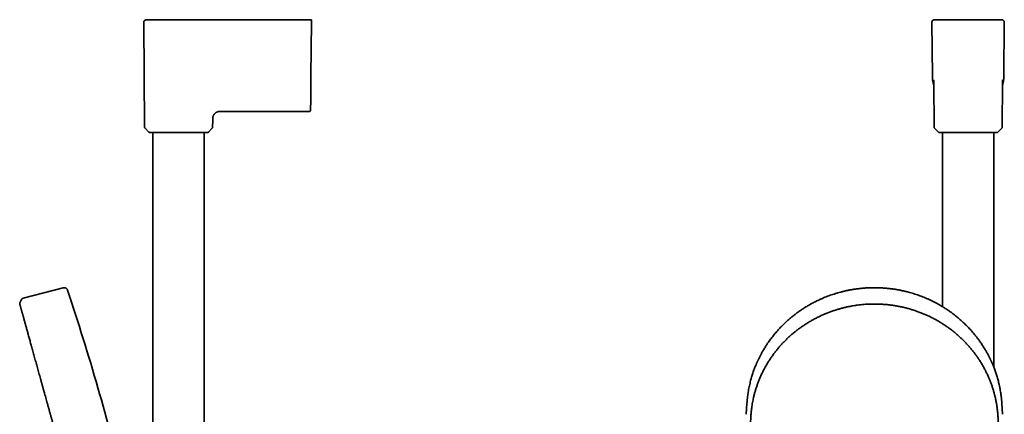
# Model space of a CAD drawing. Header units: millimetres. Extents: x 8 to 882, y 12 to 1914.
# Tile 25 of 27: x 68 to 488, y 1746 to 1914. Entities that reach past the tile are written whole.
import ezdxf

# ---------------------------------------------------------------- set-up
doc = ezdxf.new("R2010")
doc.units = ezdxf.units.MM

msp = doc.modelspace()

# ---------------------------------------------------------------- linework, layer by layer
at = {"color": 7, "linetype": 'Continuous', "lineweight": 35}
for p, q in [((121.04, 1912.96), (121.43, 1868.2)), ((135.67, 1913.97), (140.87, 1913.97)), ((185, 1913.99), (184.98, 1913.99)), ((189.86, 1913.99), (190.04, 1913.99)), ((189.95, 1913.99), (192.03, 1913.99)), ((192.32, 1890.05), (192.52, 1912.98)), ((457.08, 1912.98), (457.28, 1890.05)), ((458.05, 1913.99), (469.64, 1913.99)), ((469.64, 1913.99), (475.36, 1913.99)), ((475.36, 1913.99), (486.96, 1913.99)), ((487.73, 1890.05), (487.93, 1912.98)), ((457.84, 1887.33), (458, 1868.2)), ((487, 1868.2), (487.17, 1887.33)), ((154.14, 1874.95), (191.7, 1874.95)), ((150.43, 1868.2), (150.46, 1871.28)), ((121.61, 1867.78), (123.28, 1866.13)), ((123.7, 1865.95), (148.17, 1865.95)), ((124.98, 1865.95), (124.98, 1549.13)), ((146.88, 1549.13), (146.88, 1865.95)), ((148.59, 1866.13), (150.26, 1867.78)), ((458.18, 1867.78), (459.85, 1866.13)), ((460.27, 1865.95), (484.74, 1865.95)), ((461.55, 1865.95), (461.55, 1791.75)), ((483.45, 1765.92), (483.45, 1865.95)), ((485.16, 1866.13), (486.83, 1867.78)), ((86.76, 1799.74), (69.58, 1795.3)), ((68.88, 1794.73), (68.22, 1793.32)), ((378.22, 1750.58), (377.91, 1745.86)), ((487.2, 1745.86), (486.89, 1750.58))]:
    msp.add_line(p, q, dxfattribs=at)
at = {"color": 7, "linetype": 'Continuous', "lineweight": 35, "flags": 128}
msp.add_lwpolyline([(192.03, 1913.99), (192.03, 1913.99)], dxfattribs=at)
msp.add_lwpolyline([(192.03, 1913.99), (192.03, 1913.99)], dxfattribs=at)
msp.add_lwpolyline([(192.03, 1913.99), (192.03, 1913.99)], dxfattribs=at)
at = {"color": 7, "linetype": 'Continuous', "lineweight": 35}
for centre, radius, start, end in [((122.03, 1868.21), 0.6, 180.5, 225.25), ((149.83, 1868.21), 0.6, 314.75, 359.5), ((458.6, 1868.21), 0.6, 180.5, 225.25), ((486.4, 1868.21), 0.6, 314.75, 359.5), ((123.7, 1866.55), 0.6, 225.25, 270), ((148.17, 1866.55), 0.6, 270, 314.75), ((460.27, 1866.55), 0.6, 225.25, 270), ((484.74, 1866.55), 0.6, 270, 314.75), ((-858.6, 1481.12), 999, 13.54657, 18.53968)]:
    msp.add_arc(centre, radius, start, end, dxfattribs=at)
for points, knots in [([(122.04, 1913.96), (122, 1913.96), (121.93, 1913.96), (121.82, 1913.94), (121.72, 1913.91), (121.62, 1913.87), (121.53, 1913.83), (121.46, 1913.78), (121.39, 1913.72), (121.32, 1913.66), (121.24, 1913.57), (121.17, 1913.46), (121.11, 1913.35), (121.07, 1913.22), (121.05, 1913.09), (121.04, 1913), (121.04, 1912.95)], [0, 0, 0, 0, 0.066662, 0.139404, 0.20682, 0.267965, 0.338494, 0.395445, 0.443559, 0.504224, 0.579471, 0.668569, 0.743663, 0.824798, 0.910738, 1, 1, 1, 1]), ([(122.04, 1913.96), (122.04, 1913.96), (122.03, 1913.96), (122.05, 1913.96), (122.09, 1913.96), (122.15, 1913.96), (122.25, 1913.96), (122.37, 1913.96), (122.51, 1913.96), (122.68, 1913.97), (122.87, 1913.97), (123.08, 1913.97), (123.32, 1913.97), (123.58, 1913.97), (123.87, 1913.97), (124.18, 1913.97), (124.51, 1913.97), (124.86, 1913.97), (125.22, 1913.97), (125.61, 1913.97), (126.02, 1913.97), (126.45, 1913.97), (126.8, 1913.97), (127, 1913.97), (127.06, 1913.97)], [0, 0, 0, 0, 0.0010898, 0.0505624, 0.1000245, 0.1494821, 0.1989371, 0.2483884, 0.2969549, 0.3455239, 0.3940974, 0.4426755, 0.4921398, 0.5416032, 0.5910632, 0.6405193, 0.6899742, 0.7385487, 0.7871297, 0.8357228, 0.8843356, 0.9338594, 0.9834025, 1, 1, 1, 1]), ([(147.37, 1913.98), (147.1, 1913.98), (146.27, 1913.98), (144.86, 1913.98), (143.13, 1913.98), (141.37, 1913.98), (139.57, 1913.98), (137.79, 1913.98), (136.03, 1913.98), (134.29, 1913.97), (132.52, 1913.97), (130.73, 1913.97), (128.9, 1913.97), (127.67, 1913.97), (127.05, 1913.97)], [0, 0, 0, 0, 0.039994, 0.123232, 0.208199, 0.294892, 0.383311, 0.473454, 0.557599, 0.64319, 0.730228, 0.818709, 0.908634, 1, 1, 1, 1]), ([(134.78, 1913.97), (134.88, 1913.97), (135.17, 1913.97), (135.47, 1913.97), (135.67, 1913.97)], [0, 0, 0, 0, 0.335666, 1, 1, 1, 1]), ([(140.87, 1913.97), (144.28, 1913.98), (151.1, 1913.98), (161.33, 1913.98), (171.56, 1913.99), (181.8, 1913.99), (188.62, 1913.99), (192.03, 1913.99)], [0, 0, 0, 0, 0.2, 0.4, 0.6, 0.8, 1, 1, 1, 1]), ([(192.53, 1913.89), (192.53, 1913.9), (192.53, 1913.92), (192.52, 1913.94), (192.51, 1913.96), (192.5, 1913.98), (192.48, 1913.99), (192.47, 1914), (192.46, 1914.01), (192.45, 1914.02), (192.44, 1914.02), (192.44, 1914.02), (192.43, 1914.02), (192.42, 1914.03), (192.38, 1914.04), (192.33, 1914.05), (192.27, 1914.06), (192.21, 1914.05), (192.15, 1914.04), (192.09, 1914.02), (192.05, 1914), (192.03, 1913.99)], [0, 0, 0, 0, 0.130923, 0.246028, 0.345443, 0.429234, 0.497441, 0.550113, 0.579504, 0.600393, 0.6078, 0.613376, 0.615601, 0.621322, 0.658882, 0.711413, 0.782346, 0.826131, 0.876368, 0.933951, 1, 1, 1, 1]), ([(192.03, 1913.99), (192.06, 1913.99), (192.13, 1913.98), (192.22, 1913.95), (192.31, 1913.9), (192.38, 1913.84), (192.44, 1913.76), (192.49, 1913.68), (192.52, 1913.58), (192.53, 1913.52), (192.53, 1913.48)], [0, 0, 0, 0, 0.125984, 0.250663, 0.37524, 0.5, 0.624759, 0.749337, 0.874016, 1, 1, 1, 1]), ([(192.53, 1913.48), (192.53, 1913.48), (192.53, 1913.47), (192.53, 1913.46), (192.53, 1913.44), (192.53, 1913.4), (192.53, 1913.33), (192.53, 1913.27), (192.53, 1913.23), (192.53, 1913.2), (192.53, 1913.16), (192.52, 1913.08), (192.52, 1913.02), (192.52, 1912.98)], [0, 0, 0, 0, 0.1015446, 0.1845698, 0.2495249, 0.3692536, 0.4999517, 0.6275863, 0.6688351, 0.7097407, 0.7505142, 0.8527526, 1, 1, 1, 1]), ([(192.53, 1913.48), (192.53, 1913.52), (192.53, 1913.58), (192.53, 1913.68), (192.53, 1913.76), (192.53, 1913.83), (192.53, 1913.88), (192.53, 1913.89), (192.53, 1913.89)], [0, 0, 0, 0, 0.167203, 0.334406, 0.501607, 0.668806, 0.836002, 1, 1, 1, 1]), ([(458.05, 1913.99), (458, 1913.99), (457.92, 1913.98), (457.79, 1913.95), (457.67, 1913.9), (457.55, 1913.84), (457.45, 1913.77), (457.36, 1913.68), (457.27, 1913.59), (457.2, 1913.48), (457.15, 1913.37), (457.12, 1913.27), (457.09, 1913.18), (457.08, 1913.08), (457.08, 1913.01), (457.08, 1912.98)], [0, 0, 0, 0, 0.085585, 0.169645, 0.252729, 0.335231, 0.417422, 0.499484, 0.581564, 0.663807, 0.74641, 0.808785, 0.871688, 0.935336, 1, 1, 1, 1]), ([(458.05, 1913.99), (458.05, 1913.99), (458.06, 1913.99), (458.12, 1913.99), (458.21, 1913.98), (458.34, 1913.98), (458.45, 1913.98), (458.51, 1913.97)], [0, 0, 0, 0, 0.2, 0.4, 0.6, 0.8, 1, 1, 1, 1]), ([(484.33, 1913.99), (484.28, 1913.99), (484.03, 1913.99), (483.58, 1913.99), (483.01, 1914), (482.49, 1914), (482.01, 1914), (481.57, 1914.01), (481.17, 1914.01), (480.8, 1914.01), (480.45, 1914.01), (480.14, 1914.02), (479.85, 1914.02), (479.6, 1914.02), (479.38, 1914.02), (479.18, 1914.02), (479.01, 1914.02), (478.87, 1914.02), (478.76, 1914.03), (478.67, 1914.03), (478.6, 1914.03), (478.54, 1914.03), (478.49, 1914.03), (478.42, 1914.03), (478.33, 1914.03), (478.21, 1914.03), (478.03, 1914.03), (477.84, 1914.03), (477.62, 1914.03), (477.38, 1914.04), (477.12, 1914.04), (476.84, 1914.04), (476.55, 1914.04), (476.08, 1914.04), (475.42, 1914.05), (474.56, 1914.05), (473.67, 1914.05), (472.91, 1914.05), (472.27, 1914.05), (471.78, 1914.05), (471.27, 1914.05), (470.76, 1914.05), (470.27, 1914.05), (469.79, 1914.05), (469.34, 1914.05), (468.91, 1914.04), (468.51, 1914.04), (468.13, 1914.04), (467.78, 1914.04), (467.46, 1914.03), (467.17, 1914.03), (466.95, 1914.03), (466.8, 1914.03), (466.71, 1914.03), (466.63, 1914.03), (466.58, 1914.03), (466.54, 1914.03), (466.52, 1914.03), (466.48, 1914.03), (466.43, 1914.03), (466.36, 1914.03), (466.25, 1914.03), (466.13, 1914.02), (465.98, 1914.02), (465.81, 1914.02), (465.61, 1914.02), (465.39, 1914.02), (465.14, 1914.02), (464.84, 1914.02), (464.51, 1914.01), (464.15, 1914.01), (463.76, 1914.01), (463.34, 1914), (462.9, 1914), (462.42, 1914), (461.9, 1914), (461.34, 1913.99), (460.93, 1913.99), (460.71, 1913.99), (460.69, 1913.99)], [0, 0, 0, 0, 0.006565, 0.032272, 0.056504, 0.079261, 0.098826, 0.117151, 0.134237, 0.150083, 0.16469, 0.178057, 0.189885, 0.200538, 0.210014, 0.218315, 0.22544, 0.231389, 0.236161, 0.239831, 0.242446, 0.244902, 0.247322, 0.249815, 0.252826, 0.2587, 0.265972, 0.274642, 0.283563, 0.293599, 0.304749, 0.316836, 0.329196, 0.341765, 0.376457, 0.412645, 0.450329, 0.489508, 0.510029, 0.530937, 0.552233, 0.573916, 0.595318, 0.615529, 0.634544, 0.652361, 0.669744, 0.685814, 0.70057, 0.714013, 0.726143, 0.73696, 0.741635, 0.745617, 0.74878, 0.751124, 0.752391, 0.75322, 0.754531, 0.756616, 0.759923, 0.764228, 0.769532, 0.775835, 0.783135, 0.791434, 0.800732, 0.811028, 0.823744, 0.837713, 0.852934, 0.869407, 0.887133, 0.906111, 0.926341, 0.947824, 0.971673, 0.996896, 1, 1, 1, 1]), ([(485.24, 1913.97), (485.25, 1913.97), (485.34, 1913.97), (485.49, 1913.97), (485.69, 1913.97), (485.87, 1913.97), (486.02, 1913.97), (486.09, 1913.97), (486.12, 1913.97)], [0, 0, 0, 0, 0.016676, 0.221427, 0.426148, 0.63086, 0.835582, 1, 1, 1, 1]), ([(486.5, 1913.97), (486.56, 1913.98), (486.67, 1913.98), (486.8, 1913.98), (486.89, 1913.99), (486.95, 1913.99), (486.96, 1913.99), (486.96, 1913.99)], [0, 0, 0, 0, 0.2, 0.4, 0.6, 0.8, 1, 1, 1, 1]), ([(487.93, 1912.98), (487.93, 1913.02), (487.93, 1913.11), (487.9, 1913.24), (487.86, 1913.36), (487.8, 1913.48), (487.73, 1913.58), (487.65, 1913.68), (487.56, 1913.77), (487.45, 1913.84), (487.35, 1913.9), (487.25, 1913.94), (487.16, 1913.96), (487.06, 1913.98), (486.99, 1913.99), (486.96, 1913.99)], [0, 0, 0, 0, 0.085582, 0.169639, 0.252721, 0.335223, 0.417413, 0.499476, 0.581555, 0.663799, 0.746402, 0.808778, 0.871683, 0.935333, 1, 1, 1, 1]), ([(486.96, 1913.99), (486.96, 1913.99), (486.96, 1913.99), (486.96, 1913.98), (486.96, 1913.98)], [0, 0, 0, 0, 0.999742, 1, 1, 1, 1]), ([(192.2, 1875.45), (192.2, 1875.45), (192.2, 1875.46), (192.2, 1875.5), (192.2, 1875.57), (192.2, 1875.67), (192.2, 1875.8), (192.2, 1875.95), (192.2, 1876.13), (192.2, 1876.33), (192.21, 1876.56), (192.21, 1876.82), (192.21, 1877.1), (192.21, 1877.41), (192.22, 1877.74), (192.22, 1878.1), (192.22, 1878.47), (192.23, 1878.87), (192.23, 1879.28), (192.23, 1879.72), (192.24, 1880.18), (192.24, 1880.67), (192.25, 1881.17), (192.25, 1881.69), (192.26, 1882.22), (192.26, 1882.76), (192.27, 1883.32), (192.27, 1883.88), (192.28, 1884.46), (192.28, 1885.06), (192.29, 1885.66), (192.29, 1886.28), (192.3, 1886.91), (192.3, 1887.45), (192.31, 1887.9), (192.31, 1888.25), (192.31, 1888.59), (192.31, 1888.88), (192.32, 1889.12), (192.32, 1889.29), (192.32, 1889.46), (192.32, 1889.63), (192.32, 1889.83), (192.32, 1889.97), (192.32, 1890.05)], [0, 0, 0, 0, 0.027613, 0.05554, 0.083535, 0.111653, 0.139728, 0.167143, 0.19458, 0.222088, 0.249714, 0.277915, 0.305952, 0.33388, 0.361751, 0.38978, 0.417383, 0.444942, 0.472508, 0.500134, 0.528241, 0.556262, 0.584252, 0.612269, 0.640287, 0.667728, 0.695163, 0.722643, 0.750217, 0.778108, 0.80601, 0.833977, 0.86206, 0.890638, 0.906203, 0.921437, 0.936352, 0.951189, 0.959321, 0.967714, 0.974018, 0.981295, 0.989956, 1, 1, 1, 1]), ([(457.28, 1890.05), (457.28, 1889.83), (457.29, 1889.38), (457.34, 1888.71), (457.42, 1888.05), (457.53, 1887.39), (457.67, 1886.74), (457.78, 1886.29), (457.84, 1886.07), (457.85, 1886.06)], [0, 0, 0, 0, 0.165559, 0.331065, 0.496483, 0.661772, 0.826881, 0.988818, 1, 1, 1, 1]), ([(487.16, 1886.06), (487.17, 1886.09), (487.24, 1886.33), (487.35, 1886.8), (487.49, 1887.44), (487.59, 1888.09), (487.67, 1888.74), (487.72, 1889.4), (487.73, 1889.83), (487.73, 1890.05)], [0, 0, 0, 0, 0.024242, 0.188889, 0.353503, 0.51515, 0.676776, 0.838389, 1, 1, 1, 1]), ([(457.81, 1888.41), (457.81, 1888.41), (457.81, 1888.41), (457.81, 1888.4), (457.81, 1888.38), (457.81, 1888.36), (457.81, 1888.33), (457.81, 1888.31), (457.81, 1888.28), (457.81, 1888.24), (457.82, 1888.19), (457.82, 1888.13), (457.82, 1888.06), (457.82, 1888), (457.82, 1887.93), (457.83, 1887.86), (457.83, 1887.78), (457.83, 1887.7), (457.83, 1887.6), (457.83, 1887.52), (457.83, 1887.48), (457.83, 1887.46), (457.83, 1887.44), (457.84, 1887.4), (457.84, 1887.36), (457.84, 1887.33), (457.84, 1887.32)], [0, 0, 0, 0, 0.001867, 0.062515, 0.129554, 0.171205, 0.209357, 0.243932, 0.275397, 0.310659, 0.363871, 0.42259, 0.476077, 0.52405, 0.566812, 0.617066, 0.666914, 0.716732, 0.788485, 0.851298, 0.866945, 0.882429, 0.900339, 0.927315, 0.964001, 1, 1, 1, 1]), ([(487.17, 1887.31), (487.17, 1887.33), (487.17, 1887.36), (487.17, 1887.41), (487.17, 1887.44), (487.17, 1887.47), (487.17, 1887.5), (487.18, 1887.54), (487.18, 1887.62), (487.18, 1887.71), (487.18, 1887.81), (487.18, 1887.88), (487.18, 1887.93), (487.19, 1887.99), (487.19, 1888.04), (487.19, 1888.1), (487.19, 1888.16), (487.19, 1888.22), (487.2, 1888.26), (487.2, 1888.3), (487.2, 1888.33), (487.2, 1888.36), (487.2, 1888.39), (487.2, 1888.4), (487.2, 1888.4), (487.2, 1888.4)], [0, 0, 0, 0, 0.040167, 0.079352, 0.106418, 0.124157, 0.141357, 0.176166, 0.213209, 0.286637, 0.362978, 0.397147, 0.431756, 0.469754, 0.511818, 0.558159, 0.608999, 0.660618, 0.704787, 0.74611, 0.789587, 0.838963, 0.892574, 0.959098, 1, 1, 1, 1]), ([(150.46, 1871.28), (150.46, 1871.38), (150.46, 1871.59), (150.46, 1871.89), (150.47, 1872.19), (150.51, 1872.49), (150.58, 1872.77), (150.66, 1873.03), (150.76, 1873.26), (150.88, 1873.48), (151.02, 1873.69), (151.17, 1873.89), (151.34, 1874.08), (151.53, 1874.25), (151.73, 1874.41), (151.94, 1874.54), (152.17, 1874.66), (152.4, 1874.76), (152.65, 1874.85), (152.93, 1874.91), (153.23, 1874.95), (153.54, 1874.96), (153.84, 1874.95), (154.04, 1874.95), (154.14, 1874.95)], [0, 0, 0, 0, 0.050014, 0.100032, 0.150032, 0.200026, 0.250025, 0.291687, 0.333346, 0.375007, 0.41667, 0.458331, 0.499991, 0.541656, 0.583324, 0.62499, 0.666651, 0.708313, 0.749979, 0.799979, 0.849974, 0.899969, 0.949985, 1, 1, 1, 1]), ([(191.7, 1874.95), (191.74, 1874.96), (191.81, 1874.96), (191.9, 1874.99), (191.96, 1875.03), (191.99, 1875.05), (192.03, 1875.08), (192.08, 1875.14), (192.13, 1875.2), (192.16, 1875.27), (192.18, 1875.33), (192.19, 1875.39), (192.2, 1875.43), (192.2, 1875.45)], [0, 0, 0, 0, 0.150926, 0.280476, 0.351632, 0.409149, 0.457527, 0.554272, 0.683095, 0.758395, 0.839698, 0.925751, 1, 1, 1, 1]), ([(88.56, 1798.77), (88.53, 1798.85), (88.47, 1799.03), (88.33, 1799.28), (88.14, 1799.5), (87.89, 1799.67), (87.61, 1799.79), (87.32, 1799.83), (87.03, 1799.81), (86.85, 1799.76), (86.76, 1799.74)], [0, 0, 0, 0, 0.119553, 0.24175, 0.369229, 0.500015, 0.630802, 0.758261, 0.880449, 1, 1, 1, 1]), ([(432.55, 1799.82), (432.24, 1799.82), (431.62, 1799.82), (430.7, 1799.79), (429.81, 1799.76), (428.95, 1799.71), (428.12, 1799.65), (427.32, 1799.58), (426.52, 1799.5), (425.73, 1799.41), (424.94, 1799.31), (424.19, 1799.2), (423.47, 1799.09), (422.79, 1798.97), (422.14, 1798.85), (421.53, 1798.74), (420.95, 1798.62), (420.4, 1798.5), (419.92, 1798.39), (419.51, 1798.29), (419.15, 1798.21), (418.8, 1798.12), (418.46, 1798.03), (417.86, 1797.88), (417.01, 1797.64), (415.91, 1797.31), (414.8, 1796.96), (413.69, 1796.57), (412.58, 1796.16), (411.46, 1795.73), (410.35, 1795.26), (409.34, 1794.81), (408.44, 1794.39), (407.64, 1794), (406.85, 1793.6), (406.05, 1793.18), (405.26, 1792.75), (404.48, 1792.3), (403.69, 1791.84), (402.91, 1791.36), (402.14, 1790.87), (401.41, 1790.38), (400.71, 1789.9), (400.08, 1789.46), (399.51, 1789.04), (398.98, 1788.64), (398.44, 1788.24), (397.9, 1787.81), (397.34, 1787.36), (396.79, 1786.9), (396.23, 1786.43), (395.69, 1785.95), (395.13, 1785.45), (394.58, 1784.94), (393.97, 1784.36), (393.3, 1783.7), (392.58, 1782.96), (391.87, 1782.21), (391.17, 1781.44), (390.49, 1780.64), (389.82, 1779.85), (389.18, 1779.04), (388.55, 1778.23), (387.94, 1777.4), (387.33, 1776.55), (386.8, 1775.76), (386.32, 1775.04), (385.91, 1774.39), (385.51, 1773.74), (385.13, 1773.09), (384.77, 1772.46), (384.43, 1771.85), (384.1, 1771.24), (383.79, 1770.66), (383.5, 1770.08), (383.28, 1769.63), (383.13, 1769.31), (383.03, 1769.11), (382.94, 1768.91), (382.86, 1768.74), (382.79, 1768.59), (382.72, 1768.45), (382.67, 1768.33), (382.63, 1768.23), (382.59, 1768.16), (382.56, 1768.09), (382.52, 1768), (382.47, 1767.89), (382.41, 1767.75), (382.34, 1767.6), (382.27, 1767.41), (382.18, 1767.21), (382.01, 1766.82), (381.78, 1766.25), (381.49, 1765.51), (381.2, 1764.72), (380.9, 1763.89), (380.61, 1763.01), (380.32, 1762.11), (380.05, 1761.18), (379.78, 1760.19), (379.52, 1759.15), (379.27, 1758.06), (379.04, 1756.97), (378.84, 1755.87), (378.7, 1755), (378.61, 1754.37), (378.56, 1753.98), (378.51, 1753.58), (378.46, 1753.19), (378.42, 1752.82), (378.38, 1752.47), (378.35, 1752.14), (378.32, 1751.84), (378.3, 1751.57), (378.28, 1751.32), (378.26, 1751.1), (378.24, 1750.91), (378.23, 1750.74), (378.23, 1750.64), (378.22, 1750.59)], [0, 0, 0, 0, 0.011507, 0.022678, 0.033516, 0.044018, 0.054186, 0.06402, 0.073518, 0.083581, 0.093238, 0.10249, 0.111338, 0.11978, 0.127818, 0.135451, 0.142678, 0.149501, 0.155919, 0.160677, 0.165186, 0.169485, 0.173772, 0.178072, 0.192042, 0.206146, 0.220384, 0.234757, 0.249264, 0.263908, 0.2787, 0.293644, 0.30445, 0.315334, 0.326297, 0.337337, 0.348457, 0.359624, 0.37054, 0.382172, 0.393409, 0.404251, 0.414698, 0.424751, 0.432827, 0.440885, 0.449203, 0.457779, 0.466614, 0.475708, 0.48452, 0.493563, 0.502811, 0.512126, 0.521486, 0.534193, 0.546983, 0.559855, 0.57281, 0.585848, 0.599026, 0.611609, 0.624345, 0.637234, 0.650276, 0.663471, 0.67299, 0.682587, 0.692242, 0.701675, 0.710797, 0.719608, 0.728107, 0.736508, 0.744581, 0.752326, 0.755278, 0.758156, 0.760806, 0.763202, 0.765345, 0.767234, 0.768915, 0.770325, 0.771242, 0.772043, 0.773224, 0.774786, 0.776607, 0.778767, 0.781264, 0.7841, 0.78726, 0.797059, 0.807118, 0.817438, 0.828784, 0.84043, 0.852374, 0.864618, 0.877012, 0.891091, 0.905166, 0.919235, 0.9333, 0.94736, 0.95238, 0.957399, 0.962418, 0.967435, 0.972247, 0.976713, 0.980831, 0.984602, 0.988028, 0.991108, 0.993843, 0.996236, 0.998287, 1, 1, 1, 1]), ([(486.89, 1750.59), (486.88, 1750.64), (486.88, 1750.74), (486.86, 1750.91), (486.85, 1751.1), (486.83, 1751.32), (486.81, 1751.57), (486.79, 1751.84), (486.76, 1752.14), (486.73, 1752.45), (486.69, 1752.79), (486.65, 1753.15), (486.61, 1753.53), (486.54, 1754.03), (486.46, 1754.65), (486.31, 1755.59), (486.11, 1756.73), (485.87, 1757.92), (485.63, 1758.99), (485.4, 1759.92), (485.15, 1760.85), (484.89, 1761.77), (484.61, 1762.67), (484.33, 1763.54), (484.03, 1764.38), (483.74, 1765.2), (483.43, 1765.99), (483.19, 1766.59), (483.02, 1767), (482.93, 1767.22), (482.84, 1767.42), (482.76, 1767.6), (482.69, 1767.75), (482.64, 1767.88), (482.59, 1767.99), (482.56, 1768.06), (482.54, 1768.11), (482.51, 1768.16), (482.49, 1768.21), (482.46, 1768.28), (482.43, 1768.36), (482.38, 1768.47), (482.31, 1768.61), (482.22, 1768.8), (482.13, 1769), (482.02, 1769.23), (481.9, 1769.47), (481.73, 1769.84), (481.48, 1770.33), (481.17, 1770.93), (480.86, 1771.53), (480.53, 1772.12), (480.19, 1772.73), (479.8, 1773.4), (479.37, 1774.12), (478.89, 1774.87), (478.4, 1775.62), (477.91, 1776.35), (477.41, 1777.06), (476.85, 1777.84), (476.21, 1778.68), (475.51, 1779.57), (474.8, 1780.43), (474.08, 1781.27), (473.35, 1782.09), (472.6, 1782.89), (471.84, 1783.66), (471.12, 1784.37), (470.44, 1785.02), (469.8, 1785.61), (469.17, 1786.17), (468.53, 1786.72), (467.91, 1787.24), (467.3, 1787.73), (466.72, 1788.19), (466.17, 1788.61), (465.64, 1789.01), (465.11, 1789.4), (464.56, 1789.79), (463.98, 1790.19), (463.39, 1790.59), (462.77, 1791), (462.12, 1791.41), (461.45, 1791.82), (460.75, 1792.23), (460.04, 1792.64), (459.17, 1793.12), (458.17, 1793.65), (457.02, 1794.22), (455.88, 1794.76), (454.76, 1795.26), (453.64, 1795.73), (452.53, 1796.16), (451.42, 1796.57), (450.31, 1796.96), (449.2, 1797.31), (448.09, 1797.64), (447.23, 1797.88), (446.59, 1798.05), (446.2, 1798.15), (445.79, 1798.25), (445.36, 1798.35), (444.91, 1798.45), (444.42, 1798.56), (443.89, 1798.67), (443.32, 1798.79), (442.69, 1798.91), (442.02, 1799.02), (441.33, 1799.14), (440.6, 1799.25), (439.83, 1799.35), (439.03, 1799.45), (438.19, 1799.54), (437.33, 1799.62), (436.49, 1799.69), (435.69, 1799.74), (434.94, 1799.77), (434.16, 1799.8), (433.36, 1799.82), (432.83, 1799.82), (432.55, 1799.82)], [0, 0, 0, 0, 0.001713, 0.003764, 0.006157, 0.008892, 0.011972, 0.015398, 0.019169, 0.023132, 0.027418, 0.032025, 0.036855, 0.041692, 0.051195, 0.0607, 0.077679, 0.094665, 0.106803, 0.118944, 0.131089, 0.143175, 0.154991, 0.16652, 0.177761, 0.188715, 0.199382, 0.209761, 0.212964, 0.216053, 0.218824, 0.221269, 0.223388, 0.22518, 0.226646, 0.227569, 0.228291, 0.228814, 0.229459, 0.230409, 0.231516, 0.232766, 0.23497, 0.237511, 0.240391, 0.243607, 0.246998, 0.250457, 0.258877, 0.267672, 0.275841, 0.28431, 0.293079, 0.302146, 0.313318, 0.324546, 0.335667, 0.346682, 0.35759, 0.368393, 0.382693, 0.396803, 0.410723, 0.42447, 0.438118, 0.451675, 0.46514, 0.478514, 0.48934, 0.500105, 0.510726, 0.521041, 0.531049, 0.540748, 0.550138, 0.558476, 0.566554, 0.57461, 0.582938, 0.591541, 0.600418, 0.609569, 0.618994, 0.628693, 0.638666, 0.648884, 0.659097, 0.675013, 0.690765, 0.706356, 0.7213, 0.736092, 0.750735, 0.765243, 0.779615, 0.793854, 0.807958, 0.821927, 0.826901, 0.831858, 0.836907, 0.842282, 0.847992, 0.854037, 0.860416, 0.86782, 0.875629, 0.883843, 0.892462, 0.901485, 0.910914, 0.920747, 0.930986, 0.941629, 0.952677, 0.961641, 0.970856, 0.980321, 0.990035, 1, 1, 1, 1]), ([(68.22, 1793.32), (68.21, 1793.29), (68.17, 1793.22), (68.17, 1793.1), (68.17, 1792.99), (68.18, 1792.94), (68.19, 1792.93)], [0, 0, 0, 0, 0.248729, 0.58142, 0.913971, 1, 1, 1, 1]), ([(68.21, 1792.85), (68.22, 1792.82), (68.23, 1792.78), (68.25, 1792.69), (68.28, 1792.58), (68.32, 1792.44), (68.36, 1792.29), (68.41, 1792.1), (68.47, 1791.9), (68.53, 1791.68), (68.6, 1791.44), (68.67, 1791.17), (68.75, 1790.89), (68.84, 1790.58), (68.93, 1790.25), (69.03, 1789.88), (69.14, 1789.48), (69.26, 1789.06), (69.38, 1788.61), (69.51, 1788.15), (69.65, 1787.66), (69.8, 1787.13), (69.95, 1786.55), (70.13, 1785.93), (70.31, 1785.29), (70.49, 1784.61), (70.69, 1783.9), (70.9, 1783.15), (71.12, 1782.36), (71.35, 1781.53), (71.58, 1780.68), (71.82, 1779.81), (72.07, 1778.93), (72.32, 1778.04), (72.56, 1777.14), (72.82, 1776.23), (73.08, 1775.29), (73.35, 1774.31), (73.63, 1773.3), (73.92, 1772.24), (74.22, 1771.17), (74.53, 1770.07), (74.83, 1768.95), (75.14, 1767.84), (75.45, 1766.74), (75.76, 1765.64), (76.06, 1764.52), (76.38, 1763.39), (76.7, 1762.23), (77.03, 1761.03), (77.38, 1759.79), (77.72, 1758.54), (78.07, 1757.29), (78.42, 1756.02), (78.77, 1754.76), (79.11, 1753.52), (79.45, 1752.3), (79.79, 1751.08), (80.14, 1749.84), (80.49, 1748.58), (80.84, 1747.29), (81.21, 1745.97), (81.58, 1744.65), (81.94, 1743.32), (82.31, 1742), (82.67, 1740.7), (83.03, 1739.42), (83.37, 1738.17), (83.72, 1736.93), (84.06, 1735.69), (84.41, 1734.42), (84.77, 1733.14), (85.13, 1731.84), (85.49, 1730.54), (85.85, 1729.25), (86.2, 1727.97), (86.54, 1726.73), (86.88, 1725.53), (87.2, 1724.35), (87.53, 1723.19), (87.85, 1722.03), (88.14, 1720.96), (88.42, 1719.97), (88.67, 1719.07), (88.92, 1718.17), (89.16, 1717.29), (89.41, 1716.41), (89.64, 1715.56), (89.87, 1714.73), (90.1, 1713.91), (90.32, 1713.11), (90.54, 1712.32), (90.75, 1711.56), (90.96, 1710.82), (91.16, 1710.09), (91.29, 1709.62), (91.35, 1709.39)], [0, 0, 0, 0, 0.008884, 0.017819, 0.026856, 0.036049, 0.045448, 0.055098, 0.064984, 0.074207, 0.083541, 0.092944, 0.102374, 0.111789, 0.121153, 0.131309, 0.141419, 0.151496, 0.161556, 0.171612, 0.18168, 0.191765, 0.202875, 0.213998, 0.225126, 0.236257, 0.247383, 0.259177, 0.270967, 0.282753, 0.294537, 0.306322, 0.318108, 0.329223, 0.340338, 0.351455, 0.362572, 0.373689, 0.385479, 0.397268, 0.409057, 0.420846, 0.432634, 0.444422, 0.455536, 0.466651, 0.477765, 0.48888, 0.499996, 0.511785, 0.523574, 0.535364, 0.547153, 0.558942, 0.570731, 0.581847, 0.592961, 0.604076, 0.615192, 0.626307, 0.638097, 0.649887, 0.661677, 0.673467, 0.685255, 0.697041, 0.708153, 0.719264, 0.730377, 0.741492, 0.752612, 0.764412, 0.776215, 0.788017, 0.79981, 0.811589, 0.823347, 0.834413, 0.845476, 0.856555, 0.867669, 0.878839, 0.887775, 0.896759, 0.90576, 0.914742, 0.923668, 0.932503, 0.941209, 0.94975, 0.958488, 0.967029, 0.975414, 0.983679, 0.991862, 1, 1, 1, 1]), ([(69.58, 1795.3), (69.55, 1795.29), (69.48, 1795.27), (69.38, 1795.23), (69.27, 1795.16), (69.17, 1795.09), (69.07, 1795), (68.99, 1794.9), (68.93, 1794.81), (68.89, 1794.75), (68.88, 1794.72)], [0, 0, 0, 0, 0.100516, 0.216043, 0.352683, 0.501739, 0.646583, 0.778122, 0.896205, 1, 1, 1, 1]), ([(392.04, 1709.43), (392.04, 1709.43), (391.87, 1709.62), (391.54, 1710.01), (391.06, 1710.59), (390.58, 1711.18), (390.11, 1711.78), (389.66, 1712.39), (389.13, 1713.1), (388.55, 1713.93), (387.92, 1714.88), (387.31, 1715.83), (386.78, 1716.7), (386.29, 1717.54), (385.84, 1718.34), (385.37, 1719.23), (384.89, 1720.17), (384.42, 1721.15), (384.01, 1722.07), (383.66, 1722.88), (383.37, 1723.58), (383.09, 1724.28), (382.78, 1725.1), (382.45, 1726.04), (382.09, 1727.11), (381.76, 1728.19), (381.49, 1729.16), (381.27, 1730.01), (381.06, 1730.86), (380.84, 1731.84), (380.62, 1732.95), (380.43, 1734.06), (380.28, 1735.05), (380.16, 1735.92), (380.07, 1736.66), (380, 1737.41), (379.93, 1738.15), (379.88, 1738.9), (379.83, 1739.77), (379.79, 1740.77), (379.78, 1741.9), (379.79, 1743.02), (379.82, 1744.02), (379.86, 1744.9), (379.91, 1745.65), (379.98, 1746.39), (380.05, 1747.14), (380.13, 1747.88), (380.24, 1748.75), (380.39, 1749.74), (380.58, 1750.85), (380.8, 1751.96), (381.01, 1752.94), (381.21, 1753.79), (381.4, 1754.52), (381.6, 1755.24), (381.81, 1755.97), (382.02, 1756.69), (382.25, 1757.4), (382.5, 1758.11), (382.75, 1758.82), (383.01, 1759.53), (383.28, 1760.23), (383.57, 1760.93), (383.86, 1761.63), (384.17, 1762.32), (384.48, 1763), (384.81, 1763.68), (385.15, 1764.36), (385.49, 1765.03), (385.85, 1765.69), (386.22, 1766.35), (386.59, 1767.01), (386.98, 1767.66), (387.38, 1768.31), (387.79, 1768.95), (388.21, 1769.58), (388.63, 1770.21), (389.07, 1770.83), (389.52, 1771.44), (389.97, 1772.05), (390.43, 1772.65), (390.91, 1773.25), (391.39, 1773.83), (391.88, 1774.42), (392.38, 1774.99), (392.89, 1775.56), (393.41, 1776.12), (393.94, 1776.67), (394.47, 1777.22), (395.01, 1777.76), (395.56, 1778.29), (396.12, 1778.81), (396.69, 1779.32), (397.26, 1779.83), (397.84, 1780.32), (398.43, 1780.81), (399.03, 1781.29), (399.64, 1781.76), (400.25, 1782.23), (400.87, 1782.68), (401.5, 1783.13), (402.13, 1783.57), (402.77, 1783.99), (403.41, 1784.41), (404.07, 1784.82), (404.72, 1785.22), (405.39, 1785.61), (406.06, 1785.99), (406.73, 1786.36), (407.41, 1786.73), (408.1, 1787.08), (408.8, 1787.42), (409.49, 1787.76), (410.2, 1788.08), (410.9, 1788.39), (411.61, 1788.69), (412.33, 1788.99), (413.05, 1789.27), (413.77, 1789.54), (414.5, 1789.8), (415.24, 1790.05), (415.97, 1790.29), (416.72, 1790.52), (417.46, 1790.74), (418.21, 1790.95), (418.96, 1791.15), (419.71, 1791.34), (420.47, 1791.52), (421.28, 1791.69), (422.15, 1791.87), (423.08, 1792.04), (424.01, 1792.2), (424.95, 1792.34), (425.88, 1792.46), (426.83, 1792.57), (427.78, 1792.66), (428.73, 1792.74), (429.68, 1792.79), (430.64, 1792.84), (431.6, 1792.86), (432.23, 1792.87), (432.55, 1792.87)], [0, 0, 0, 0, 0.0000039, 0.0065002, 0.0129979, 0.0194956, 0.0259975, 0.0324994, 0.0389957, 0.0487527, 0.0585098, 0.0682859, 0.078062, 0.0845881, 0.0932579, 0.1019286, 0.1105985, 0.1203747, 0.1301508, 0.1366769, 0.1431732, 0.1496708, 0.1561671, 0.1659241, 0.1756812, 0.1854573, 0.1952334, 0.2017594, 0.2082557, 0.2180128, 0.2277699, 0.2375463, 0.2473226, 0.2538489, 0.2603465, 0.2668442, 0.2733461, 0.279848, 0.2863443, 0.2961013, 0.3058583, 0.3156343, 0.3254103, 0.3319363, 0.338434, 0.3449316, 0.3514336, 0.3579355, 0.3644318, 0.374189, 0.3839462, 0.3937228, 0.4034993, 0.4100258, 0.4165234, 0.4230211, 0.429523, 0.4360249, 0.4425212, 0.4490209, 0.4555207, 0.4620317, 0.4685427, 0.4750649, 0.4815871, 0.4881129, 0.4946106, 0.5011083, 0.5076102, 0.5141121, 0.5206084, 0.5271082, 0.5336081, 0.5401194, 0.5466308, 0.5531537, 0.5596766, 0.566203, 0.5727007, 0.5791984, 0.5857003, 0.5922022, 0.5986985, 0.6051982, 0.611698, 0.618209, 0.62472, 0.6312422, 0.6377645, 0.6442903, 0.6507879, 0.6572856, 0.6637876, 0.6702895, 0.6767858, 0.6832856, 0.6897855, 0.6962968, 0.7028082, 0.709331, 0.7158539, 0.7223804, 0.7288781, 0.7353757, 0.7418776, 0.7483795, 0.7548758, 0.7613756, 0.7678753, 0.7743863, 0.7808973, 0.7874196, 0.7939418, 0.8004676, 0.8069653, 0.813463, 0.8199649, 0.8264668, 0.8329631, 0.8394629, 0.8459628, 0.8524742, 0.8589855, 0.8655084, 0.8720312, 0.8785577, 0.8850554, 0.8915531, 0.8980549, 0.9045568, 0.9124553, 0.9203544, 0.9282529, 0.9361683, 0.9440844, 0.9519999, 0.9599908, 0.9679823, 0.9759732, 0.9839819, 0.9919913, 1, 1, 1, 1]), ([(432.55, 1792.87), (432.81, 1792.87), (433.33, 1792.86), (434.11, 1792.85), (434.88, 1792.82), (435.66, 1792.78), (436.44, 1792.73), (437.21, 1792.67), (437.99, 1792.6), (438.76, 1792.51), (439.53, 1792.42), (440.3, 1792.32), (441.07, 1792.2), (441.83, 1792.07), (442.6, 1791.94), (443.36, 1791.79), (444.12, 1791.63), (444.88, 1791.46), (445.64, 1791.28), (446.39, 1791.09), (447.14, 1790.89), (447.89, 1790.67), (448.63, 1790.45), (449.37, 1790.22), (450.1, 1789.97), (450.83, 1789.72), (451.56, 1789.46), (452.29, 1789.18), (453.01, 1788.89), (453.73, 1788.6), (454.44, 1788.29), (455.14, 1787.97), (455.84, 1787.65), (456.54, 1787.31), (457.23, 1786.97), (457.91, 1786.61), (458.59, 1786.25), (459.26, 1785.87), (459.93, 1785.49), (460.6, 1785.09), (461.25, 1784.69), (461.9, 1784.28), (462.55, 1783.85), (463.19, 1783.42), (463.82, 1782.99), (464.44, 1782.54), (465.06, 1782.08), (465.66, 1781.61), (466.27, 1781.14), (466.86, 1780.66), (467.45, 1780.17), (468.03, 1779.67), (468.6, 1779.16), (469.17, 1778.64), (469.73, 1778.11), (470.27, 1777.58), (470.81, 1777.04), (471.34, 1776.49), (471.87, 1775.94), (472.38, 1775.38), (472.89, 1774.81), (473.38, 1774.23), (473.87, 1773.65), (474.35, 1773.06), (474.82, 1772.46), (475.29, 1771.85), (475.74, 1771.24), (476.18, 1770.63), (476.62, 1770), (477.04, 1769.38), (477.45, 1768.74), (477.86, 1768.1), (478.25, 1767.46), (478.63, 1766.8), (479.01, 1766.15), (479.37, 1765.48), (479.73, 1764.81), (480.07, 1764.14), (480.41, 1763.46), (480.73, 1762.78), (481.04, 1762.09), (481.34, 1761.4), (481.63, 1760.71), (481.91, 1760.01), (482.18, 1759.31), (482.44, 1758.6), (482.69, 1757.89), (482.93, 1757.17), (483.15, 1756.45), (483.37, 1755.73), (483.58, 1755.01), (483.77, 1754.28), (483.95, 1753.55), (484.12, 1752.82), (484.28, 1752.09), (484.43, 1751.35), (484.57, 1750.62), (484.69, 1749.88), (484.81, 1749.14), (484.91, 1748.39), (485, 1747.65), (485.09, 1746.9), (485.15, 1746.15), (485.21, 1745.4), (485.26, 1744.65), (485.29, 1743.91), (485.31, 1743.16), (485.33, 1742.41), (485.33, 1741.66), (485.32, 1740.91), (485.29, 1740.16), (485.26, 1739.41), (485.21, 1738.66), (485.16, 1737.91), (485.09, 1737.16), (485.01, 1736.42), (484.92, 1735.67), (484.81, 1734.93), (484.69, 1734.11), (484.53, 1733.2), (484.34, 1732.22), (484.15, 1731.32), (483.96, 1730.51), (483.78, 1729.78), (483.59, 1729.06), (483.38, 1728.34), (483.17, 1727.62), (482.94, 1726.9), (482.71, 1726.19), (482.46, 1725.47), (482.2, 1724.77), (481.93, 1724.06), (481.65, 1723.36), (481.36, 1722.66), (481.06, 1721.97), (480.75, 1721.29), (480.42, 1720.6), (480.09, 1719.93), (479.75, 1719.25), (479.4, 1718.59), (479.03, 1717.92), (478.66, 1717.27), (478.28, 1716.62), (477.88, 1715.97), (477.48, 1715.33), (477.07, 1714.69), (476.64, 1714.07), (476.21, 1713.44), (475.77, 1712.83), (475.32, 1712.22), (474.87, 1711.63), (474.43, 1711.06), (473.98, 1710.51), (473.53, 1709.97), (473.23, 1709.61), (473.07, 1709.43), (473.07, 1709.43)], [0, 0, 0, 0, 0.006496, 0.012994, 0.019492, 0.025994, 0.032496, 0.038993, 0.045491, 0.051993, 0.058495, 0.064991, 0.071491, 0.07799, 0.084501, 0.091012, 0.097535, 0.104057, 0.110583, 0.11708, 0.123578, 0.13008, 0.136582, 0.143078, 0.149578, 0.156078, 0.162589, 0.1691, 0.175621, 0.182146, 0.188672, 0.19517, 0.201668, 0.20817, 0.214672, 0.221168, 0.227668, 0.234167, 0.240678, 0.247189, 0.253709, 0.260234, 0.266759, 0.273257, 0.279755, 0.286257, 0.292759, 0.299255, 0.305755, 0.312254, 0.318766, 0.325277, 0.331798, 0.338323, 0.344849, 0.351347, 0.357845, 0.364347, 0.370848, 0.377345, 0.383844, 0.390344, 0.396855, 0.403366, 0.409886, 0.416411, 0.422936, 0.429434, 0.435932, 0.442434, 0.448935, 0.455432, 0.461932, 0.468431, 0.474943, 0.481454, 0.487975, 0.4945, 0.501026, 0.507524, 0.514022, 0.520523, 0.527025, 0.533522, 0.540021, 0.546521, 0.553032, 0.559543, 0.566063, 0.572587, 0.579113, 0.585611, 0.592108, 0.59861, 0.605112, 0.611609, 0.618108, 0.624608, 0.63112, 0.637631, 0.644151, 0.650676, 0.657203, 0.663701, 0.670198, 0.6767, 0.683202, 0.689698, 0.696198, 0.702698, 0.709209, 0.71572, 0.72224, 0.728765, 0.73529, 0.741787, 0.748284, 0.754787, 0.76129, 0.769956, 0.778623, 0.787289, 0.793786, 0.800283, 0.80678, 0.813277, 0.819773, 0.826273, 0.832772, 0.839283, 0.845795, 0.852315, 0.858839, 0.865365, 0.871863, 0.878361, 0.884863, 0.891365, 0.897862, 0.90436, 0.910862, 0.917364, 0.923861, 0.930359, 0.936861, 0.943363, 0.949859, 0.956357, 0.962854, 0.969356, 0.975858, 0.98189, 0.987923, 0.993959, 0.999996, 1, 1, 1, 1])]:
    msp.add_open_spline(points, degree=3, knots=knots, dxfattribs=at)

doc.saveas('drawing.dxf')
